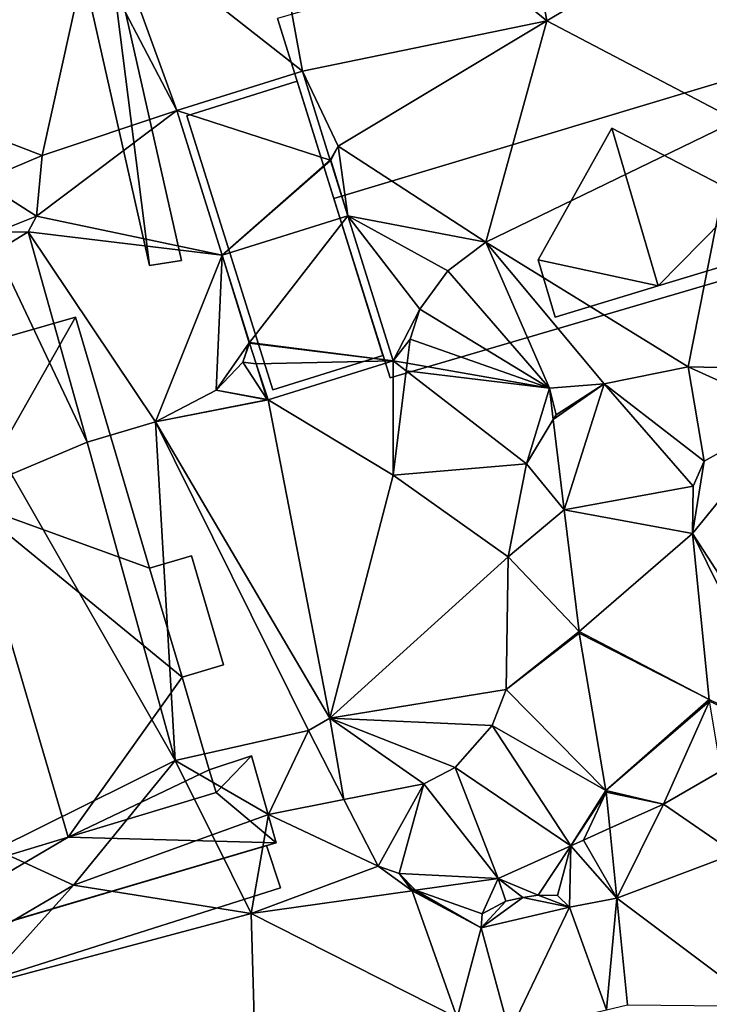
# Model space of a CAD drawing. Header units: inches. Extents: x 92348 to 92626, y 1600224 to 1600387.
# Tile 76 of 117: x 92462 to 92479, y 1600338 to 1600362. Entities that reach past the tile are written whole.
import ezdxf

# ---------------------------------------------------------------- set-up
doc = ezdxf.new("R2010")
doc.units = ezdxf.units.IN
doc.header["$MEASUREMENT"] = 0
for name, color, linetype in [('Bygning', 10, 'Continuous'), ('Objekter_Hekk', 10, 'Continuous'), ('Objekter_Mast', 10, 'Continuous'), ('Terreng_ortofoto', 10, 'Continuous')]:
    doc.layers.add(name, color=color, linetype=linetype)

msp = doc.modelspace()

# ---------------------------------------------------------------- linework, layer by layer
at = {"layer": 'Bygning', "color": 74, "true_color": 0x55aa00}
for points in [[(92485.956, 1600362.642, 122.98), (92484.645, 1600366.905, 119.31), (92467.981, 1600362.062, 119.56), (92469.369, 1600357.647, 123)], [(92485.956, 1600362.642, 122.98), (92484.645, 1600366.905, 119.31), (92467.981, 1600362.062, 119.56), (92469.369, 1600357.647, 123)], [(92469.369, 1600357.647, 123), (92470.747, 1600353.242, 119.77), (92487.351, 1600358.117, 119.57), (92485.956, 1600362.642, 122.98)], [(92469.369, 1600357.647, 123), (92470.747, 1600353.242, 119.77), (92487.351, 1600358.117, 119.57), (92485.956, 1600362.642, 122.98)], [(92469.369, 1600357.647, 123), (92467.981, 1600362.062, 119.56), (92467.981, 1600362.062, 116.566), (92469.369, 1600357.647, 115.974)], [(92465.764, 1600359.672, 117.155), (92468.465, 1600360.52, 117.155), (92468.465, 1600360.52, 116.431), (92465.764, 1600359.672, 116.726)], [(92465.764, 1600359.672, 117.155), (92468.465, 1600360.52, 117.155), (92468.465, 1600360.52, 117.905), (92465.764, 1600359.672, 117.905)], [(92465.764, 1600359.672, 117.155), (92468.465, 1600360.52, 117.155), (92468.465, 1600360.52, 117.905), (92465.764, 1600359.672, 117.905)], [(92467.868, 1600352.949, 117.155), (92470.569, 1600353.797, 117.155), (92468.465, 1600360.52, 117.155), (92465.764, 1600359.672, 117.155)], [(92467.868, 1600352.949, 117.155), (92470.569, 1600353.797, 117.155), (92468.465, 1600360.52, 117.155), (92465.764, 1600359.672, 117.155)], [(92468.465, 1600360.52, 117.155), (92470.569, 1600353.797, 117.155), (92470.569, 1600353.797, 115.356), (92468.465, 1600360.52, 116.431)], [(92468.465, 1600360.52, 117.155), (92470.569, 1600353.797, 117.155), (92470.569, 1600353.797, 117.905), (92468.465, 1600360.52, 117.905)], [(92468.465, 1600360.52, 117.155), (92470.569, 1600353.797, 117.155), (92470.569, 1600353.797, 117.905), (92468.465, 1600360.52, 117.905)], [(92467.868, 1600352.949, 117.155), (92465.764, 1600359.672, 117.155), (92465.764, 1600359.672, 116.726), (92467.868, 1600352.949, 115.947)], [(92467.868, 1600352.949, 117.155), (92465.764, 1600359.672, 117.155), (92465.764, 1600359.672, 117.905), (92467.868, 1600352.949, 117.905)], [(92467.868, 1600352.949, 117.155), (92465.764, 1600359.672, 117.155), (92465.764, 1600359.672, 117.905), (92467.868, 1600352.949, 117.905)], [(92474.377, 1600356.139, 120.957), (92476.183, 1600359.368, 122.772), (92476.183, 1600359.368, 122.752), (92474.377, 1600356.139, 120.949)], [(92474.377, 1600356.139, 120.957), (92474.794, 1600354.738, 120.96), (92477.323, 1600355.5, 122.77), (92476.183, 1600359.368, 122.772)], [(92474.377, 1600356.139, 120.957), (92474.794, 1600354.738, 120.96), (92477.323, 1600355.5, 122.77), (92476.183, 1600359.368, 122.772)], [(92476.183, 1600359.368, 122.772), (92479.456, 1600357.671, 120.944), (92479.456, 1600357.671, 120.941), (92476.183, 1600359.368, 122.752)], [(92477.323, 1600355.5, 122.77), (92479.863, 1600356.271, 120.94), (92479.456, 1600357.671, 120.944), (92476.183, 1600359.368, 122.772)], [(92477.323, 1600355.5, 122.77), (92479.863, 1600356.271, 120.94), (92479.456, 1600357.671, 120.944), (92476.183, 1600359.368, 122.772)], [(92487.351, 1600358.117, 119.57), (92470.747, 1600353.242, 119.77), (92470.747, 1600353.242, 115.263), (92487.351, 1600358.117, 114.62)], [(92470.747, 1600353.242, 119.77), (92469.369, 1600357.647, 123), (92469.369, 1600357.647, 115.974), (92470.747, 1600353.242, 115.263)], [(92479.863, 1600356.271, 120.94), (92477.323, 1600355.5, 122.77), (92477.323, 1600355.5, 119.905), (92479.863, 1600356.271, 119.904)], [(92474.794, 1600354.738, 120.96), (92474.377, 1600356.139, 120.957), (92474.377, 1600356.139, 120.949), (92474.794, 1600354.738, 119.909)], [(92477.323, 1600355.5, 122.77), (92474.794, 1600354.738, 120.96), (92474.794, 1600354.738, 119.909), (92477.323, 1600355.5, 119.905)], [(92459.41, 1600353.697, 124.08), (92463.027, 1600354.733, 120.51), (92463.027, 1600354.733, 116.564), (92459.41, 1600353.697, 116.636)], [(92463.027, 1600354.733, 120.51), (92464.844, 1600348.577, 120.52), (92464.844, 1600348.577, 115.58), (92463.027, 1600354.733, 116.564)], [(92470.569, 1600353.797, 117.155), (92467.868, 1600352.949, 117.155), (92467.868, 1600352.949, 115.947), (92470.569, 1600353.797, 115.356)], [(92470.569, 1600353.797, 117.155), (92467.868, 1600352.949, 117.155), (92467.868, 1600352.949, 117.905), (92470.569, 1600353.797, 117.905)], [(92470.569, 1600353.797, 117.155), (92467.868, 1600352.949, 117.155), (92467.868, 1600352.949, 117.905), (92470.569, 1600353.797, 117.905)], [(92460.438, 1600350.171, 124.074), (92457.866, 1600345.438, 120.59), (92459.281, 1600340.902, 120.44), (92462.848, 1600341.98, 124.06)], [(92460.438, 1600350.171, 124.074), (92457.866, 1600345.438, 120.59), (92459.281, 1600340.902, 120.44), (92462.848, 1600341.98, 124.06)], [(92464.844, 1600348.577, 118.31), (92465.872, 1600348.883, 118.24), (92465.872, 1600348.883, 115.586), (92464.844, 1600348.577, 115.58)], [(92464.844, 1600348.577, 118.31), (92465.642, 1600345.907, 118.3), (92466.659, 1600346.203, 118.24), (92465.872, 1600348.883, 118.24)], [(92464.844, 1600348.577, 118.31), (92465.642, 1600345.907, 118.3), (92466.659, 1600346.203, 118.24), (92465.872, 1600348.883, 118.24)], [(92465.872, 1600348.883, 118.24), (92466.659, 1600346.203, 118.24), (92466.659, 1600346.203, 115.247), (92465.872, 1600348.883, 115.586)], [(92464.844, 1600348.577, 120.52), (92465.642, 1600345.907, 120.53), (92465.642, 1600345.907, 118.3), (92464.844, 1600348.577, 118.31)], [(92466.659, 1600346.203, 118.24), (92465.642, 1600345.907, 118.3), (92465.642, 1600345.907, 115.239), (92466.659, 1600346.203, 115.247)], [(92465.642, 1600345.907, 120.53), (92466.311, 1600343.631, 120.53), (92466.311, 1600343.631, 114.772), (92465.642, 1600345.907, 115.239)], [(92466.311, 1600343.631, 118.257), (92467.348, 1600343.976, 118.257), (92467.348, 1600343.976, 114.833), (92466.311, 1600343.631, 114.772)], [(92467.348, 1600343.976, 118.257), (92466.311, 1600343.631, 118.257), (92466.311, 1600343.631, 119.007), (92467.348, 1600343.976, 119.007)], [(92467.348, 1600343.976, 118.257), (92466.311, 1600343.631, 118.257), (92466.311, 1600343.631, 119.007), (92467.348, 1600343.976, 119.007)], [(92467.348, 1600343.976, 118.257), (92467.948, 1600341.84, 118.257), (92467.948, 1600341.84, 113.633), (92467.348, 1600343.976, 114.833)], [(92467.948, 1600341.84, 118.257), (92467.348, 1600343.976, 118.257), (92467.348, 1600343.976, 119.007), (92467.948, 1600341.84, 119.007)], [(92467.948, 1600341.84, 118.257), (92467.348, 1600343.976, 118.257), (92467.348, 1600343.976, 119.007), (92467.948, 1600341.84, 119.007)], [(92466.311, 1600343.631, 120.53), (92466.476, 1600343.076, 120.53), (92466.476, 1600343.076, 114.467), (92466.311, 1600343.631, 114.772)], [(92466.476, 1600343.076, 118.249), (92466.311, 1600343.631, 118.257), (92466.311, 1600343.631, 114.772), (92466.476, 1600343.076, 114.467)], [(92466.476, 1600343.076, 120.53), (92462.848, 1600341.98, 124.06), (92462.848, 1600341.98, 114.683), (92466.476, 1600343.076, 114.467)], [(92462.848, 1600341.98, 118.198), (92466.476, 1600343.076, 118.249), (92466.476, 1600343.076, 114.467), (92462.848, 1600341.98, 114.683)], [(92462.848, 1600341.98, 124.06), (92459.281, 1600340.902, 120.44), (92459.281, 1600340.902, 115.013), (92462.848, 1600341.98, 114.683)], [(92459.281, 1600340.902, 118.198), (92462.848, 1600341.98, 118.198), (92462.848, 1600341.98, 114.683), (92459.281, 1600340.902, 115.013)], [(92467.948, 1600341.84, 118.275), (92457.217, 1600338.67, 118.275), (92457.217, 1600338.67, 114.642), (92467.948, 1600341.84, 113.633)], [(92457.217, 1600338.67, 118.275), (92467.948, 1600341.84, 118.275), (92467.948, 1600341.84, 119.025), (92457.217, 1600338.67, 119.025)], [(92457.217, 1600338.67, 118.275), (92467.948, 1600341.84, 118.275), (92467.948, 1600341.84, 119.025), (92457.217, 1600338.67, 119.025)], [(92460.059, 1600339.514, 115.67), (92467.717, 1600341.776, 115.67), (92467.717, 1600341.776, 115.32), (92460.059, 1600339.514, 115.32)], [(92460.059, 1600339.514, 115.67), (92467.717, 1600341.776, 115.67), (92467.717, 1600341.776, 115.32), (92460.059, 1600339.514, 115.32)], [(92460.059, 1600339.514, 115.67), (92460.431, 1600338.314, 115.67), (92468.062, 1600340.737, 115.67), (92467.717, 1600341.776, 115.67)], [(92460.059, 1600339.514, 115.67), (92460.431, 1600338.314, 115.67), (92468.062, 1600340.737, 115.67), (92467.717, 1600341.776, 115.67)], [(92467.717, 1600341.776, 115.67), (92468.062, 1600340.737, 115.67), (92468.062, 1600340.737, 115.32), (92467.717, 1600341.776, 115.32)], [(92467.717, 1600341.776, 115.67), (92468.062, 1600340.737, 115.67), (92468.062, 1600340.737, 115.32), (92467.717, 1600341.776, 115.32)], [(92468.062, 1600340.737, 115.67), (92460.431, 1600338.314, 115.67), (92460.431, 1600338.314, 115.32), (92468.062, 1600340.737, 115.32)], [(92468.062, 1600340.737, 115.67), (92460.431, 1600338.314, 115.67), (92460.431, 1600338.314, 115.32), (92468.062, 1600340.737, 115.32)]]:
    msp.add_3dface(points, dxfattribs=at)
at = {"layer": 'Terreng_ortofoto'}
for points in [[(92474.594, 1600362, 116), (92473.2, 1600369.557, 117), (92467.279, 1600367.944, 117)], [(92479.719, 1600365.072, 116), (92473.2, 1600369.557, 117), (92474.594, 1600362, 116)], [(92463.362, 1600363.914, 117), (92453.3, 1600368.822, 118), (92456.795, 1600360.783, 117.65)], [(92468.596, 1600360.771, 116.442), (92467.279, 1600367.944, 117), (92463.787, 1600364.544, 117)], [(92468.596, 1600360.771, 116.442), (92474.594, 1600362, 116), (92467.279, 1600367.944, 117)], [(92479.25, 1600359.559, 115), (92479.719, 1600365.072, 116), (92474.594, 1600362, 116)], [(92465.513, 1600359.803, 116.776), (92463.787, 1600364.544, 117), (92463.362, 1600363.914, 117)], [(92468.596, 1600360.771, 116.442), (92463.787, 1600364.544, 117), (92465.513, 1600359.803, 116.776)], [(92463.362, 1600363.914, 117), (92456.795, 1600360.783, 117.65), (92462.209, 1600358.697, 117)], [(92465.513, 1600359.803, 116.776), (92463.362, 1600363.914, 117), (92462.209, 1600358.697, 117)], [(92469.469, 1600358.928, 116), (92474.594, 1600362, 116), (92468.596, 1600360.771, 116.442)], [(92469.469, 1600358.928, 116), (92473.096, 1600356.571, 115), (92474.594, 1600362, 116)], [(92479.25, 1600359.559, 115), (92474.594, 1600362, 116), (92473.096, 1600356.571, 115)], [(92462.209, 1600358.697, 117), (92456.795, 1600360.783, 117.65), (92460.725, 1600358.071, 117.252)], [(92468.596, 1600360.771, 116.442), (92465.513, 1600359.803, 116.776), (92469.279, 1600358.589, 116.087)], [(92469.469, 1600358.928, 116), (92468.596, 1600360.771, 116.442), (92469.279, 1600358.589, 116.087)], [(92465.513, 1600359.803, 116.776), (92462.209, 1600358.697, 117), (92462.074, 1600357.21, 117)], [(92465.513, 1600359.803, 116.776), (92462.074, 1600357.21, 117), (92466.625, 1600356.251, 116.37)], [(92465.513, 1600359.803, 116.776), (92466.625, 1600356.251, 116.37), (92469.279, 1600358.589, 116.087)], [(92479.25, 1600359.559, 115), (92473.096, 1600356.571, 115), (92478.057, 1600353.513, 114)], [(92479.25, 1600359.559, 115), (92478.057, 1600353.513, 114), (92480.366, 1600353.469, 114)], [(92469.469, 1600358.928, 116), (92469.279, 1600358.589, 116.087), (92469.295, 1600358.584, 116)], [(92469.469, 1600358.928, 116), (92469.295, 1600358.584, 116), (92469.708, 1600357.218, 115.865)], [(92469.469, 1600358.928, 116), (92469.708, 1600357.218, 115.865), (92473.096, 1600356.571, 115)], [(92462.209, 1600358.697, 117), (92460.725, 1600358.071, 117.252), (92462.074, 1600357.21, 117)], [(92469.284, 1600358.574, 116.085), (92469.279, 1600358.589, 116.087), (92466.625, 1600356.251, 116.37)], [(92469.284, 1600358.574, 116.085), (92466.625, 1600356.251, 116.37), (92469.708, 1600357.218, 115.865)], [(92469.295, 1600358.584, 116), (92469.279, 1600358.589, 116.087), (92469.284, 1600358.574, 116.085)], [(92469.295, 1600358.584, 116), (92469.284, 1600358.574, 116.085), (92469.708, 1600357.218, 115.865)], [(92462.074, 1600357.21, 117), (92460.725, 1600358.071, 117.252), (92461.084, 1600356.82, 117.2)], [(92462.074, 1600357.21, 117), (92461.084, 1600356.82, 117.2), (92461.865, 1600356.824, 117)], [(92462.074, 1600357.21, 117), (92461.865, 1600356.824, 117), (92466.625, 1600356.251, 116.37)], [(92469.708, 1600357.218, 115.865), (92466.625, 1600356.251, 116.37), (92467.294, 1600354.112, 116.124)], [(92469.708, 1600357.218, 115.865), (92467.294, 1600354.112, 116.124), (92470.82, 1600353.666, 115.288)], [(92473.096, 1600356.571, 115), (92469.708, 1600357.218, 115.865), (92472.159, 1600355.873, 115)], [(92469.708, 1600357.218, 115.865), (92470.82, 1600353.666, 115.288), (92471.477, 1600354.928, 115)], [(92469.708, 1600357.218, 115.865), (92471.477, 1600354.928, 115), (92472.159, 1600355.873, 115)], [(92461.865, 1600356.824, 117), (92461.084, 1600356.82, 117.2), (92461.093, 1600356.352, 117)], [(92461.865, 1600356.824, 117), (92461.093, 1600356.352, 117), (92463.315, 1600351.667, 116)], [(92461.865, 1600356.824, 117), (92463.315, 1600351.667, 116), (92464.988, 1600352.168, 116)], [(92461.865, 1600356.824, 117), (92464.988, 1600352.168, 116), (92466.625, 1600356.251, 116.37)], [(92473.096, 1600356.571, 115), (92472.159, 1600355.873, 115), (92474.656, 1600352.991, 113.96)], [(92473.096, 1600356.571, 115), (92474.656, 1600352.991, 113.96), (92475.997, 1600353.101, 114)], [(92473.096, 1600356.571, 115), (92475.997, 1600353.101, 114), (92478.057, 1600353.513, 114)], [(92461.093, 1600356.352, 117), (92461.456, 1600350.88, 116), (92463.315, 1600351.667, 116)], [(92464.988, 1600352.168, 116), (92466.477, 1600352.944, 116), (92466.625, 1600356.251, 116.37)], [(92466.625, 1600356.251, 116.37), (92466.477, 1600352.944, 116), (92467.286, 1600354.101, 116)], [(92466.625, 1600356.251, 116.37), (92467.286, 1600354.101, 116), (92467.294, 1600354.112, 116.124)], [(92474.656, 1600352.991, 113.96), (92472.159, 1600355.873, 115), (92471.477, 1600354.928, 115)], [(92471.477, 1600354.928, 115), (92470.82, 1600353.666, 115.288), (92471.239, 1600354.193, 115)], [(92474.656, 1600352.991, 113.96), (92471.477, 1600354.928, 115), (92471.239, 1600354.193, 115)], [(92467.286, 1600354.101, 116), (92466.477, 1600352.944, 116), (92467.134, 1600353.629, 116)], [(92467.286, 1600354.101, 116), (92467.134, 1600353.629, 116), (92467.298, 1600354.099, 116.123)], [(92467.458, 1600353.59, 116.064), (92467.298, 1600354.099, 116.123), (92467.134, 1600353.629, 116)], [(92467.286, 1600354.101, 116), (92467.298, 1600354.099, 116.123), (92467.294, 1600354.112, 116.124)], [(92467.298, 1600354.099, 116.123), (92470.82, 1600353.666, 115.288), (92467.294, 1600354.112, 116.124)], [(92467.458, 1600353.59, 116.064), (92470.82, 1600353.666, 115.288), (92467.298, 1600354.099, 116.123)], [(92471.239, 1600354.193, 115), (92470.82, 1600353.666, 115.288), (92471.165, 1600353.605, 115)], [(92474.656, 1600352.991, 113.96), (92471.239, 1600354.193, 115), (92471.165, 1600353.605, 115)], [(92467.731, 1600352.717, 115.964), (92467.134, 1600353.629, 116), (92466.477, 1600352.944, 116)], [(92467.458, 1600353.59, 116.064), (92467.134, 1600353.629, 116), (92467.731, 1600352.717, 115.964)], [(92467.458, 1600353.59, 116.064), (92467.756, 1600352.704, 115.964), (92470.82, 1600353.666, 115.288)], [(92467.458, 1600353.59, 116.064), (92467.731, 1600352.717, 115.964), (92467.756, 1600352.704, 115.964)], [(92467.756, 1600352.704, 115.964), (92470.821, 1600350.861, 115), (92470.82, 1600353.666, 115.288)], [(92470.821, 1600350.861, 115), (92471.142, 1600353.417, 115), (92470.82, 1600353.666, 115.288)], [(92470.82, 1600353.666, 115.288), (92471.142, 1600353.417, 115), (92471.165, 1600353.605, 115)], [(92474.656, 1600352.991, 113.96), (92471.165, 1600353.605, 115), (92471.142, 1600353.417, 115)], [(92474.089, 1600351.135, 114), (92471.142, 1600353.417, 115), (92470.821, 1600350.861, 115)], [(92474.656, 1600352.991, 113.96), (92471.142, 1600353.417, 115), (92474.089, 1600351.135, 114)], [(92478.057, 1600353.513, 114), (92475.997, 1600353.101, 114), (92478.454, 1600351.2, 114.12)], [(92480.566, 1600352.381, 114.12), (92478.057, 1600353.513, 114), (92478.454, 1600351.2, 114.12)], [(92480.566, 1600352.381, 114.12), (92480.366, 1600353.469, 114), (92478.057, 1600353.513, 114)], [(92475.997, 1600353.101, 114), (92474.656, 1600352.991, 113.96), (92474.818, 1600352.338, 114)], [(92475.997, 1600353.101, 114), (92474.818, 1600352.338, 114), (92474.749, 1600352.225, 113.888)], [(92475.997, 1600353.101, 114), (92474.749, 1600352.225, 113.888), (92475.018, 1600350.006, 113.68)], [(92478.179, 1600350.586, 113.72), (92475.997, 1600353.101, 114), (92475.018, 1600350.006, 113.68)], [(92478.454, 1600351.2, 114.12), (92475.997, 1600353.101, 114), (92478.179, 1600350.586, 113.72)], [(92464.988, 1600352.168, 116), (92467.734, 1600352.708, 115.965), (92466.477, 1600352.944, 116)], [(92467.731, 1600352.717, 115.964), (92466.477, 1600352.944, 116), (92467.734, 1600352.708, 115.965)], [(92474.656, 1600352.991, 113.96), (92474.089, 1600351.135, 114), (92474.749, 1600352.225, 113.888)], [(92474.818, 1600352.338, 114), (92474.656, 1600352.991, 113.96), (92474.749, 1600352.225, 113.888)], [(92464.988, 1600352.168, 116), (92467.756, 1600352.704, 115.964), (92467.734, 1600352.708, 115.965)], [(92469.27, 1600344.894, 115), (92467.756, 1600352.704, 115.964), (92464.988, 1600352.168, 116)], [(92467.731, 1600352.717, 115.964), (92467.734, 1600352.708, 115.965), (92467.756, 1600352.704, 115.964)], [(92469.27, 1600344.894, 115), (92470.821, 1600350.861, 115), (92467.756, 1600352.704, 115.964)], [(92481.484, 1600344.298, 113), (92480.566, 1600352.381, 114.12), (92478.162, 1600349.426, 113.63)], [(92480.566, 1600352.381, 114.12), (92478.454, 1600351.2, 114.12), (92478.162, 1600349.426, 113.63)], [(92465.474, 1600343.862, 115), (92464.988, 1600352.168, 116), (92463.315, 1600351.667, 116)], [(92469.27, 1600344.894, 115), (92464.988, 1600352.168, 116), (92468.743, 1600344.596, 115)], [(92468.743, 1600344.596, 115), (92464.988, 1600352.168, 116), (92465.474, 1600343.862, 115)], [(92475.018, 1600350.006, 113.68), (92474.749, 1600352.225, 113.888), (92474.089, 1600351.135, 114)], [(92465.474, 1600343.862, 115), (92463.315, 1600351.667, 116), (92461.456, 1600350.88, 116)], [(92474.089, 1600351.135, 114), (92470.821, 1600350.861, 115), (92473.646, 1600348.854, 114)], [(92475.018, 1600350.006, 113.68), (92474.089, 1600351.135, 114), (92473.646, 1600348.854, 114)], [(92478.162, 1600349.426, 113.63), (92478.454, 1600351.2, 114.12), (92478.179, 1600350.586, 113.72)], [(92465.474, 1600343.862, 115), (92461.456, 1600350.88, 116), (92461.065, 1600341.674, 115)], [(92469.27, 1600344.894, 115), (92473.646, 1600348.854, 114), (92470.821, 1600350.861, 115)], [(92478.162, 1600349.426, 113.63), (92478.179, 1600350.586, 113.72), (92475.018, 1600350.006, 113.68)], [(92475.381, 1600347.02, 113.4), (92475.018, 1600350.006, 113.68), (92473.646, 1600348.854, 114)], [(92478.162, 1600349.426, 113.63), (92475.018, 1600350.006, 113.68), (92475.381, 1600347.02, 113.4)], [(92478.574, 1600345.354, 113.11), (92478.162, 1600349.426, 113.63), (92475.381, 1600347.02, 113.4)], [(92481.484, 1600344.298, 113), (92478.162, 1600349.426, 113.63), (92480.684, 1600344.336, 113)], [(92480.684, 1600344.336, 113), (92478.162, 1600349.426, 113.63), (92478.574, 1600345.354, 113.11)], [(92469.27, 1600344.894, 115), (92473.59, 1600345.603, 114), (92473.646, 1600348.854, 114)], [(92473.59, 1600345.603, 114), (92475.381, 1600347.02, 113.4), (92473.646, 1600348.854, 114)], [(92473.59, 1600345.603, 114), (92475.386, 1600346.98, 113.4), (92475.381, 1600347.02, 113.4)], [(92473.59, 1600345.603, 114), (92476.04, 1600343.122, 113.11), (92475.386, 1600346.98, 113.4)], [(92478.574, 1600345.354, 113.11), (92475.381, 1600347.02, 113.4), (92475.386, 1600346.98, 113.4)], [(92478.574, 1600345.354, 113.11), (92475.386, 1600346.98, 113.4), (92476.04, 1600343.122, 113.11)], [(92469.27, 1600344.894, 115), (92473.249, 1600344.721, 114), (92473.59, 1600345.603, 114)], [(92473.59, 1600345.603, 114), (92473.249, 1600344.721, 114), (92476.04, 1600343.122, 113.11)], [(92478.574, 1600345.354, 113.11), (92476.04, 1600343.122, 113.11), (92478.579, 1600345.314, 113.11)], [(92480.684, 1600344.336, 113), (92478.574, 1600345.354, 113.11), (92478.579, 1600345.314, 113.11)], [(92478.579, 1600345.314, 113.11), (92476.04, 1600343.122, 113.11), (92477.456, 1600342.791, 113)], [(92478.579, 1600345.314, 113.11), (92477.456, 1600342.791, 113), (92478.868, 1600343.606, 112.973)], [(92469.27, 1600344.894, 115), (92468.743, 1600344.596, 115), (92469.614, 1600342.902, 114)], [(92469.27, 1600344.894, 115), (92469.614, 1600342.902, 114), (92471.574, 1600343.289, 114)], [(92469.27, 1600344.894, 115), (92471.574, 1600343.289, 114), (92472.344, 1600343.691, 114)], [(92469.27, 1600344.894, 115), (92472.344, 1600343.691, 114), (92473.249, 1600344.721, 114)], [(92473.249, 1600344.721, 114), (92472.344, 1600343.691, 114), (92475.177, 1600341.765, 113)], [(92476.04, 1600343.122, 113.11), (92473.249, 1600344.721, 114), (92475.177, 1600341.765, 113)], [(92468.743, 1600344.596, 115), (92465.474, 1600343.862, 115), (92467.764, 1600342.537, 114)], [(92468.743, 1600344.596, 115), (92467.764, 1600342.537, 114), (92469.614, 1600342.902, 114)], [(92465.474, 1600343.862, 115), (92461.065, 1600341.674, 115), (92462.981, 1600340.798, 114)], [(92465.474, 1600343.862, 115), (92462.981, 1600340.798, 114), (92466.381, 1600342.034, 114)], [(92465.474, 1600343.862, 115), (92466.381, 1600342.034, 114), (92467.764, 1600342.537, 114)], [(92472.344, 1600343.691, 114), (92471.574, 1600343.289, 114), (92473.401, 1600340.965, 113)], [(92475.177, 1600341.765, 113), (92472.344, 1600343.691, 114), (92473.401, 1600340.965, 113)], [(92479.209, 1600341.582, 112.81), (92478.868, 1600343.606, 112.973), (92477.456, 1600342.791, 113)], [(92469.614, 1600342.902, 114), (92470.455, 1600341.266, 112.71), (92471.574, 1600343.289, 114)], [(92470.972, 1600341.089, 112.7), (92471.574, 1600343.289, 114), (92470.455, 1600341.266, 112.71)], [(92473.401, 1600340.965, 113), (92471.574, 1600343.289, 114), (92470.972, 1600341.089, 112.7)], [(92476.04, 1600343.122, 113.11), (92475.177, 1600341.765, 113), (92476.045, 1600343.082, 113.11)], [(92476.045, 1600343.082, 113.11), (92475.177, 1600341.765, 113), (92475.491, 1600341.906, 113)], [(92476.045, 1600343.082, 113.11), (92475.491, 1600341.906, 113), (92476.134, 1600342.196, 113)], [(92477.456, 1600342.791, 113), (92476.04, 1600343.122, 113.11), (92476.045, 1600343.082, 113.11)], [(92477.456, 1600342.791, 113), (92476.045, 1600343.082, 113.11), (92476.134, 1600342.196, 113)], [(92469.614, 1600342.902, 114), (92467.764, 1600342.537, 114), (92470.455, 1600341.266, 112.71)], [(92476.306, 1600340.484, 112.825), (92477.456, 1600342.791, 113), (92476.134, 1600342.196, 113)], [(92479.209, 1600341.582, 112.81), (92477.456, 1600342.791, 113), (92476.306, 1600340.484, 112.825)], [(92467.337, 1600340.106, 113), (92467.764, 1600342.537, 114), (92466.381, 1600342.034, 114)], [(92467.337, 1600340.106, 113), (92470.455, 1600341.266, 112.71), (92467.764, 1600342.537, 114)], [(92476.306, 1600340.484, 112.825), (92476.134, 1600342.196, 113), (92475.491, 1600341.906, 113)], [(92467.337, 1600340.106, 113), (92466.381, 1600342.034, 114), (92462.981, 1600340.798, 114)], [(92474.382, 1600340.559, 112.74), (92475.177, 1600341.765, 113), (92473.401, 1600340.965, 113)], [(92474.382, 1600340.559, 112.74), (92474.852, 1600340.548, 112.74), (92475.177, 1600341.765, 113)], [(92475.146, 1600340.261, 112.74), (92475.177, 1600341.765, 113), (92474.852, 1600340.548, 112.74)], [(92476.306, 1600340.484, 112.825), (92475.177, 1600341.765, 113), (92475.146, 1600340.261, 112.74)], [(92476.306, 1600340.484, 112.825), (92475.491, 1600341.906, 113), (92475.177, 1600341.765, 113)], [(92462.981, 1600340.798, 114), (92461.065, 1600341.674, 115), (92460.886, 1600339.575, 114)], [(92479.842, 1600337.83, 112.51), (92479.209, 1600341.582, 112.81), (92476.306, 1600340.484, 112.825)], [(92467.337, 1600340.106, 113), (92471.29, 1600340.666, 113), (92470.455, 1600341.266, 112.71)], [(92470.972, 1600341.089, 112.7), (92470.455, 1600341.266, 112.71), (92471.29, 1600340.666, 113)], [(92473.401, 1600340.965, 113), (92470.972, 1600341.089, 112.7), (92471.371, 1600340.678, 113)], [(92470.972, 1600341.089, 112.7), (92471.29, 1600340.666, 113), (92471.274, 1600340.712, 112.67)], [(92470.972, 1600341.089, 112.7), (92471.274, 1600340.712, 112.67), (92471.371, 1600340.678, 113)], [(92467.337, 1600340.106, 113), (92462.981, 1600340.798, 114), (92460.782, 1600338.358, 113)], [(92460.782, 1600338.358, 113), (92462.981, 1600340.798, 114), (92460.886, 1600339.575, 114)], [(92473.401, 1600340.965, 113), (92471.371, 1600340.678, 113), (92473.001, 1600340.101, 112.65)], [(92473.588, 1600340.408, 112.67), (92473.401, 1600340.965, 113), (92473.001, 1600340.101, 112.65)], [(92474.382, 1600340.559, 112.74), (92473.401, 1600340.965, 113), (92474, 1600340.498, 112.71)], [(92473.588, 1600340.408, 112.67), (92474, 1600340.498, 112.71), (92473.401, 1600340.965, 113)], [(92467.337, 1600340.106, 113), (92472.391, 1600337.549, 112.48), (92471.29, 1600340.666, 113)], [(92471.274, 1600340.712, 112.67), (92471.343, 1600340.673, 113), (92471.371, 1600340.678, 113)], [(92471.274, 1600340.712, 112.67), (92471.29, 1600340.666, 113), (92471.343, 1600340.673, 113)], [(92472.982, 1600339.752, 112.64), (92471.343, 1600340.673, 113), (92471.29, 1600340.666, 113)], [(92472.982, 1600339.752, 112.64), (92471.29, 1600340.666, 113), (92472.391, 1600337.549, 112.48)], [(92472.982, 1600339.752, 112.64), (92471.371, 1600340.678, 113), (92471.343, 1600340.673, 113)], [(92472.982, 1600339.752, 112.64), (92473.001, 1600340.101, 112.65), (92471.371, 1600340.678, 113)], [(92475.146, 1600340.261, 112.74), (92474.382, 1600340.559, 112.74), (92474, 1600340.498, 112.71)], [(92475.146, 1600340.261, 112.74), (92474.852, 1600340.548, 112.74), (92474.382, 1600340.559, 112.74)], [(92475.146, 1600340.261, 112.74), (92474, 1600340.498, 112.71), (92472.982, 1600339.752, 112.64)], [(92473.588, 1600340.408, 112.67), (92472.982, 1600339.752, 112.64), (92474, 1600340.498, 112.71)], [(92473.588, 1600340.408, 112.67), (92473.001, 1600340.101, 112.65), (92472.982, 1600339.752, 112.64)], [(92475.146, 1600340.261, 112.74), (92472.982, 1600339.752, 112.64), (92473.673, 1600337.189, 112.48)], [(92475.146, 1600340.261, 112.74), (92473.673, 1600337.189, 112.48), (92476.051, 1600337.745, 112.541)], [(92476.306, 1600340.484, 112.825), (92475.146, 1600340.261, 112.74), (92476.051, 1600337.745, 112.541)], [(92476.306, 1600340.484, 112.825), (92476.051, 1600337.745, 112.541), (92476.57, 1600337.866, 112.54)], [(92479.842, 1600337.83, 112.51), (92476.306, 1600340.484, 112.825), (92476.57, 1600337.866, 112.54)], [(92467.592, 1600331.312, 112.71), (92467.337, 1600340.106, 113), (92460.782, 1600338.358, 113)], [(92467.592, 1600331.312, 112.71), (92472.391, 1600337.549, 112.48), (92467.337, 1600340.106, 113)], [(92473.673, 1600337.189, 112.48), (92472.982, 1600339.752, 112.64), (92472.391, 1600337.549, 112.48)], [(92467.592, 1600331.312, 112.71), (92460.782, 1600338.358, 113), (92459.843, 1600336.279, 113)]]:
    msp.add_3dface(points, dxfattribs=at)

# ---------------------------------------------------------------- meshes
at = {"layer": 'Bygning', "color": 74, "true_color": 0x55aa00}
mesh = msp.add_polyface(dxfattribs=at)
corners = [(92479.863, 1600356.271, 119.904), (92479.456, 1600357.671, 120.941), (92477.323, 1600355.5, 119.905), (92476.183, 1600359.368, 122.773), (92474.377, 1600356.139, 120.949), (92474.794, 1600354.738, 119.909)]
mesh.append_faces([[corners[k] for k in face] for face in [(2, 3, 4), (2, 4, 5), (1, 3, 2), (0, 1, 2)]])
mesh = msp.add_polyface(dxfattribs=at)
corners = [(92465.642, 1600345.907, 120.53), (92460.438, 1600350.171, 124.074), (92462.848, 1600341.98, 124.06), (92466.476, 1600343.076, 120.53), (92466.311, 1600343.631, 120.53), (92463.027, 1600354.733, 120.51), (92459.41, 1600353.697, 124.08), (92464.844, 1600348.577, 120.52)]
mesh.append_faces([[corners[k] for k in face] for face in [(0, 2, 4), (0, 7, 1), (7, 5, 1), (1, 5, 6), (2, 3, 4), (0, 1, 2)]])
mesh = msp.add_polyface(dxfattribs=at)
corners = [(92465.642, 1600345.907, 120.53), (92460.438, 1600350.171, 124.074), (92462.848, 1600341.98, 124.06), (92466.476, 1600343.076, 120.53), (92466.311, 1600343.631, 120.53), (92463.027, 1600354.733, 120.51), (92459.41, 1600353.697, 124.08), (92464.844, 1600348.577, 120.52)]
mesh.append_faces([[corners[k] for k in face] for face in [(0, 2, 4), (0, 7, 1), (7, 5, 1), (1, 5, 6), (2, 3, 4), (0, 1, 2)]])
mesh = msp.add_polyface(dxfattribs=at)
corners = [(92441.935, 1600349.254, 118.198), (92444.742, 1600339.642, 118.198), (92445.265, 1600345.713, 118.198), (92446.887, 1600350.468, 118.198), (92444.258, 1600349.309, 118.198), (92455.991, 1600342.701, 118.198), (92457.217, 1600338.67, 118.198), (92459.281, 1600340.902, 118.198), (92446.244, 1600342.228, 118.198), (92462.848, 1600341.98, 118.198), (92467.948, 1600341.84, 118.257), (92467.348, 1600343.976, 118.257), (92466.476, 1600343.076, 118.249), (92447, 1600350.104, 118.198), (92466.311, 1600343.631, 118.257), (92457.866, 1600345.438, 118.198)]
mesh.append_faces([[corners[k] for k in face] for face in [(15, 5, 7), (7, 6, 9), (12, 9, 10), (0, 2, 4), (1, 8, 2), (8, 5, 15), (14, 12, 11), (3, 4, 13), (11, 12, 10), (9, 6, 10), (1, 5, 8), (5, 6, 7), (3, 0, 4), (0, 1, 2)]])
mesh = msp.add_polyface(dxfattribs=at)
corners = [(92441.935, 1600349.254, 118.198), (92444.742, 1600339.642, 118.198), (92445.265, 1600345.713, 118.198), (92446.887, 1600350.468, 118.198), (92444.258, 1600349.309, 118.198), (92455.991, 1600342.701, 118.198), (92457.217, 1600338.67, 118.198), (92459.281, 1600340.902, 118.198), (92446.244, 1600342.228, 118.198), (92462.848, 1600341.98, 118.198), (92467.948, 1600341.84, 118.257), (92467.348, 1600343.976, 118.257), (92466.476, 1600343.076, 118.249), (92447, 1600350.104, 118.198), (92466.311, 1600343.631, 118.257), (92457.866, 1600345.438, 118.198)]
mesh.append_faces([[corners[k] for k in face] for face in [(15, 5, 7), (7, 6, 9), (12, 9, 10), (0, 2, 4), (1, 8, 2), (8, 5, 15), (14, 12, 11), (3, 4, 13), (11, 12, 10), (9, 6, 10), (1, 5, 8), (5, 6, 7), (3, 0, 4), (0, 1, 2)]])
at = {"layer": 'Objekter_Hekk', "color": 24, "true_color": 0xaa170d}
mesh = msp.add_polyface(dxfattribs=at)
corners = [(92464.848, 1600356, 116.555), (92463.797, 1600364.25, 116.991), (92463.016, 1600364.125, 117.036), (92465.629, 1600356.125, 116.472), (92464.848, 1600356, 118.47), (92463.797, 1600364.25, 118.47), (92463.016, 1600364.125, 118.47), (92465.629, 1600356.125, 118.47)]
mesh.append_faces([[corners[k] for k in face] for face in [(4, 6, 2), (4, 2, 0), (4, 7, 5), (4, 5, 6), (6, 5, 2), (5, 1, 2), (5, 7, 1), (7, 3, 1), (7, 4, 0), (7, 0, 3), (4, 6, 2), (4, 2, 0), (6, 5, 2), (5, 1, 2), (5, 7, 1), (7, 3, 1), (7, 4, 0), (7, 0, 3), (4, 7, 5), (4, 5, 6), (0, 3, 1), (0, 1, 2), (0, 3, 1), (0, 1, 2)]], dxfattribs={"color": 84})
mesh = msp.add_polyface(dxfattribs=at)
corners = [(92464.848, 1600356, 116.555), (92463.797, 1600364.25, 116.991), (92463.016, 1600364.125, 117.036), (92465.629, 1600356.125, 116.472), (92464.848, 1600356, 118.47), (92463.797, 1600364.25, 118.47), (92463.016, 1600364.125, 118.47), (92465.629, 1600356.125, 118.47)]
mesh.append_faces([[corners[k] for k in face] for face in [(4, 6, 2), (4, 2, 0), (4, 7, 5), (4, 5, 6), (6, 5, 2), (5, 1, 2), (5, 7, 1), (7, 3, 1), (7, 4, 0), (7, 0, 3), (4, 6, 2), (4, 2, 0), (6, 5, 2), (5, 1, 2), (5, 7, 1), (7, 3, 1), (7, 4, 0), (7, 0, 3), (4, 7, 5), (4, 5, 6), (0, 3, 1), (0, 1, 2), (0, 3, 1), (0, 1, 2)]])
at = {"layer": 'Objekter_Mast', "color": 24, "true_color": 0xaa170d}
mesh = msp.add_polyface(dxfattribs=at)
corners = [(92506.176, 1600382.375, 121.832), (92506.309, 1600382.438, 142.494), (92506.176, 1600382.375, 142.494), (92506.309, 1600382.438, 121.832), (92506.176, 1600382.25, 121.832), (92506.176, 1600382.25, 142.494), (92506.309, 1600382.188, 121.832), (92506.309, 1600382.188, 142.494), (92506.441, 1600382.25, 121.832), (92506.441, 1600382.25, 142.494), (92506.441, 1600382.375, 121.832), (92506.441, 1600382.375, 142.494), (92504.32, 1600382.625, 142.664), (92504.426, 1600383, 142.323), (92504.32, 1600382.625, 142.323), (92504.426, 1600383, 142.664), (92508.293, 1600382, 142.664), (92508.188, 1600381.625, 142.323), (92508.293, 1600382, 142.323), (92508.188, 1600381.625, 142.664), (92488.328, 1600314.625, 110.456), (92488.465, 1600314.75, 131.7), (92488.328, 1600314.625, 131.7), (92488.465, 1600314.75, 110.456), (92488.328, 1600314.5, 110.456), (92488.328, 1600314.5, 131.7), (92488.465, 1600314.375, 110.456), (92488.465, 1600314.375, 131.7), (92488.602, 1600314.5, 110.456), (92488.602, 1600314.5, 131.7), (92488.602, 1600314.625, 110.456), (92488.602, 1600314.625, 131.7), (92486.477, 1600314.875, 131.875), (92486.582, 1600315.25, 131.525), (92486.477, 1600314.875, 131.525), (92486.582, 1600315.25, 131.875), (92490.449, 1600314.25, 131.875), (92490.344, 1600313.875, 131.525), (92490.449, 1600314.25, 131.525), (92490.344, 1600313.875, 131.875), (92464.293, 1600225.562, 108.665), (92464.473, 1600225.625, 136.446), (92464.293, 1600225.562, 136.446), (92464.473, 1600225.625, 108.665), (92464.293, 1600225.312, 108.665), (92464.293, 1600225.312, 136.446), (92464.473, 1600225.25, 108.665), (92464.473, 1600225.25, 136.446), (92464.652, 1600225.312, 108.665), (92464.652, 1600225.312, 136.446), (92464.652, 1600225.562, 108.665), (92464.652, 1600225.562, 136.446), (92462.473, 1600225.688, 136.675), (92462.609, 1600226.188, 136.217), (92462.473, 1600225.688, 136.217), (92462.609, 1600226.188, 136.675), (92466.469, 1600225.188, 136.675), (92466.332, 1600224.688, 136.217), (92466.469, 1600225.188, 136.217), (92466.332, 1600224.688, 136.675)]
mesh.append_faces([[corners[k] for k in face] for face in [(58, 53, 57), (53, 54, 57), (59, 52, 54), (59, 54, 57), (55, 56, 58), (55, 58, 53), (56, 59, 57), (56, 57, 58), (52, 55, 53), (52, 53, 54), (46, 43, 40), (46, 40, 44), (50, 43, 46), (48, 50, 46), (43, 50, 51), (43, 51, 41), (50, 48, 49), (50, 49, 51), (48, 46, 47), (48, 47, 49), (46, 44, 45), (46, 45, 47), (44, 40, 42), (44, 42, 45), (40, 43, 41), (40, 41, 42), (43, 50, 51), (43, 51, 41), (50, 48, 49), (50, 49, 51), (48, 46, 47), (48, 47, 49), (46, 44, 45), (46, 45, 47), (44, 40, 42), (44, 42, 45), (40, 43, 41), (40, 41, 42), (36, 35, 39), (35, 32, 39), (38, 33, 37), (33, 34, 37), (39, 32, 34), (39, 34, 37), (35, 36, 38), (35, 38, 33), (36, 39, 37), (36, 37, 38), (32, 35, 33), (32, 33, 34), (24, 28, 20), (30, 23, 20), (26, 28, 24), (28, 30, 20), (23, 30, 31), (23, 31, 21), (30, 28, 29), (30, 29, 31), (28, 26, 27), (28, 27, 29), (26, 24, 25), (26, 25, 27), (24, 20, 22), (24, 22, 25), (20, 23, 21), (20, 21, 22), (23, 30, 31), (23, 31, 21), (30, 28, 29), (30, 29, 31), (28, 26, 27), (28, 27, 29), (26, 24, 25), (26, 25, 27), (24, 20, 22), (24, 22, 25), (20, 23, 21), (20, 21, 22), (16, 15, 19), (15, 12, 19), (18, 13, 17), (13, 14, 17), (19, 12, 14), (19, 14, 17), (15, 16, 18), (15, 18, 13), (16, 19, 17), (16, 17, 18), (12, 15, 13), (12, 13, 14), (3, 10, 11), (3, 11, 1), (10, 8, 9), (10, 9, 11), (8, 6, 7), (8, 7, 9), (6, 4, 5), (6, 5, 7), (4, 0, 2), (4, 2, 5), (0, 3, 1), (0, 1, 2), (3, 10, 11), (3, 11, 1), (10, 8, 9), (10, 9, 11), (8, 6, 7), (8, 7, 9), (6, 4, 5), (6, 5, 7), (4, 0, 2), (4, 2, 5), (0, 3, 1), (0, 1, 2)]], dxfattribs={"color": 34})
mesh = msp.add_polyface(dxfattribs=at)
corners = [(92506.176, 1600382.375, 121.832), (92506.309, 1600382.438, 142.494), (92506.176, 1600382.375, 142.494), (92506.309, 1600382.438, 121.832), (92506.176, 1600382.25, 121.832), (92506.176, 1600382.25, 142.494), (92506.309, 1600382.188, 121.832), (92506.309, 1600382.188, 142.494), (92506.441, 1600382.25, 121.832), (92506.441, 1600382.25, 142.494), (92506.441, 1600382.375, 121.832), (92506.441, 1600382.375, 142.494), (92504.32, 1600382.625, 142.664), (92504.426, 1600383, 142.323), (92504.32, 1600382.625, 142.323), (92504.426, 1600383, 142.664), (92508.293, 1600382, 142.664), (92508.188, 1600381.625, 142.323), (92508.293, 1600382, 142.323), (92508.188, 1600381.625, 142.664), (92488.328, 1600314.625, 110.456), (92488.465, 1600314.75, 131.7), (92488.328, 1600314.625, 131.7), (92488.465, 1600314.75, 110.456), (92488.328, 1600314.5, 110.456), (92488.328, 1600314.5, 131.7), (92488.465, 1600314.375, 110.456), (92488.465, 1600314.375, 131.7), (92488.602, 1600314.5, 110.456), (92488.602, 1600314.5, 131.7), (92488.602, 1600314.625, 110.456), (92488.602, 1600314.625, 131.7), (92486.477, 1600314.875, 131.875), (92486.582, 1600315.25, 131.525), (92486.477, 1600314.875, 131.525), (92486.582, 1600315.25, 131.875), (92490.449, 1600314.25, 131.875), (92490.344, 1600313.875, 131.525), (92490.449, 1600314.25, 131.525), (92490.344, 1600313.875, 131.875), (92464.293, 1600225.562, 108.665), (92464.473, 1600225.625, 136.446), (92464.293, 1600225.562, 136.446), (92464.473, 1600225.625, 108.665), (92464.293, 1600225.312, 108.665), (92464.293, 1600225.312, 136.446), (92464.473, 1600225.25, 108.665), (92464.473, 1600225.25, 136.446), (92464.652, 1600225.312, 108.665), (92464.652, 1600225.312, 136.446), (92464.652, 1600225.562, 108.665), (92464.652, 1600225.562, 136.446), (92462.473, 1600225.688, 136.675), (92462.609, 1600226.188, 136.217), (92462.473, 1600225.688, 136.217), (92462.609, 1600226.188, 136.675), (92466.469, 1600225.188, 136.675), (92466.332, 1600224.688, 136.217), (92466.469, 1600225.188, 136.217), (92466.332, 1600224.688, 136.675)]
mesh.append_faces([[corners[k] for k in face] for face in [(58, 53, 57), (53, 54, 57), (59, 52, 54), (59, 54, 57), (55, 56, 58), (55, 58, 53), (56, 59, 57), (56, 57, 58), (52, 55, 53), (52, 53, 54), (46, 43, 40), (46, 40, 44), (50, 43, 46), (48, 50, 46), (43, 50, 51), (43, 51, 41), (50, 48, 49), (50, 49, 51), (48, 46, 47), (48, 47, 49), (46, 44, 45), (46, 45, 47), (44, 40, 42), (44, 42, 45), (40, 43, 41), (40, 41, 42), (43, 50, 51), (43, 51, 41), (50, 48, 49), (50, 49, 51), (48, 46, 47), (48, 47, 49), (46, 44, 45), (46, 45, 47), (44, 40, 42), (44, 42, 45), (40, 43, 41), (40, 41, 42), (36, 35, 39), (35, 32, 39), (38, 33, 37), (33, 34, 37), (39, 32, 34), (39, 34, 37), (35, 36, 38), (35, 38, 33), (36, 39, 37), (36, 37, 38), (32, 35, 33), (32, 33, 34), (24, 28, 20), (30, 23, 20), (26, 28, 24), (28, 30, 20), (23, 30, 31), (23, 31, 21), (30, 28, 29), (30, 29, 31), (28, 26, 27), (28, 27, 29), (26, 24, 25), (26, 25, 27), (24, 20, 22), (24, 22, 25), (20, 23, 21), (20, 21, 22), (23, 30, 31), (23, 31, 21), (30, 28, 29), (30, 29, 31), (28, 26, 27), (28, 27, 29), (26, 24, 25), (26, 25, 27), (24, 20, 22), (24, 22, 25), (20, 23, 21), (20, 21, 22), (16, 15, 19), (15, 12, 19), (18, 13, 17), (13, 14, 17), (19, 12, 14), (19, 14, 17), (15, 16, 18), (15, 18, 13), (16, 19, 17), (16, 17, 18), (12, 15, 13), (12, 13, 14), (3, 10, 11), (3, 11, 1), (10, 8, 9), (10, 9, 11), (8, 6, 7), (8, 7, 9), (6, 4, 5), (6, 5, 7), (4, 0, 2), (4, 2, 5), (0, 3, 1), (0, 1, 2), (3, 10, 11), (3, 11, 1), (10, 8, 9), (10, 9, 11), (8, 6, 7), (8, 7, 9), (6, 4, 5), (6, 5, 7), (4, 0, 2), (4, 2, 5), (0, 3, 1), (0, 1, 2)]])

doc.saveas('drawing.dxf')
